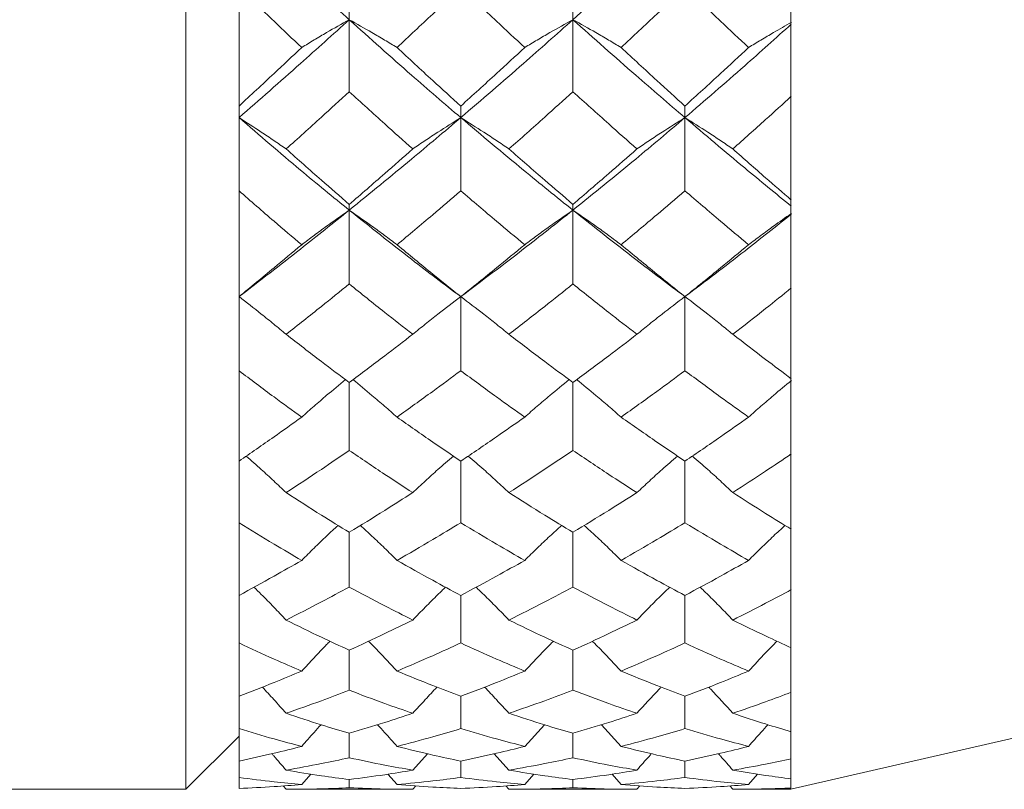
# Model space of a CAD drawing. Header units: inches. Extents: x 0.8 to 21, y 1.2 to 16.5.
# Tile 79 of 88: x 14.507 to 14.785, y 8.193 to 8.409. Entities that reach past the tile are written whole.
import ezdxf

# ---------------------------------------------------------------- set-up
doc = ezdxf.new("R2010")
doc.units = ezdxf.units.IN
doc.header["$MEASUREMENT"] = 0

msp = doc.modelspace()

# ---------------------------------------------------------------- linework, layer by layer
at = {"color": 7, "linetype": 'Continuous', "lineweight": 15}
for p, q in [((14.55422, 8.19255), (14.55422, 8.63005)), ((14.56922, 8.38497), (14.56922, 8.4184)), ((14.60026, 8.40929), (14.60026, 8.41416)), ((14.66323, 8.40929), (14.66323, 8.41416)), ((14.72458, 8.39023), (14.72458, 8.41551)), ((14.60026, 8.40929), (14.60026, 8.38901)), ((14.66323, 8.40929), (14.66323, 8.38901)), ((14.72458, 8.39032), (14.72458, 8.38771)), ((14.72458, 8.38771), (14.72458, 8.3585)), ((14.72458, 8.19255), (15.56922, 8.38755)), ((14.56922, 8.38497), (14.56922, 8.38171)), ((14.63166, 8.38171), (14.63166, 8.38497)), ((14.69476, 8.38171), (14.69476, 8.38497)), ((14.56922, 8.38171), (14.56922, 8.36111)), ((14.63166, 8.38171), (14.63166, 8.36111)), ((14.69476, 8.38171), (14.69476, 8.36111)), ((14.56922, 8.3313), (14.56922, 8.36111)), ((14.72458, 8.33594), (14.72458, 8.3585)), ((14.60026, 8.35566), (14.60026, 8.35729)), ((14.60026, 8.35566), (14.60026, 8.33486)), ((14.66323, 8.35566), (14.66323, 8.35729)), ((14.66323, 8.35566), (14.66323, 8.33486)), ((14.72458, 8.33602), (14.72458, 8.33371)), ((14.72458, 8.33371), (14.72458, 8.30819)), ((14.56922, 8.3313), (14.56922, 8.31044)), ((14.63166, 8.3313), (14.63166, 8.31044)), ((14.69476, 8.3313), (14.69476, 8.31044)), ((14.56922, 8.28498), (14.56922, 8.31044)), ((14.72458, 8.28889), (14.72458, 8.30819)), ((14.60026, 8.30714), (14.60026, 8.28798)), ((14.66323, 8.30714), (14.66323, 8.28798)), ((14.72458, 8.28896), (14.72458, 8.28701)), ((14.72458, 8.28701), (14.72458, 8.26579)), ((14.56922, 8.28498), (14.56922, 8.26764)), ((14.63166, 8.28498), (14.63166, 8.26764)), ((14.69476, 8.28498), (14.69476, 8.26764)), ((14.56922, 8.24715), (14.56922, 8.26764)), ((14.60026, 8.26494), (14.60026, 8.24952)), ((14.66323, 8.26494), (14.66323, 8.24952)), ((14.72458, 8.25025), (14.72458, 8.26579)), ((14.72458, 8.2503), (14.72458, 8.24876)), ((14.56922, 8.24715), (14.56922, 8.23376)), ((14.63166, 8.24715), (14.63166, 8.23376)), ((14.69476, 8.24715), (14.69476, 8.23376)), ((14.72458, 8.24876), (14.72458, 8.23237)), ((14.56922, 8.21876), (14.56922, 8.23376)), ((14.60026, 8.23173), (14.60026, 8.22044)), ((14.66323, 8.23173), (14.66323, 8.22044)), ((14.72458, 8.23109), (14.72458, 8.23237)), ((14.72458, 8.21989), (14.72458, 8.23109)), ((14.72458, 8.21989), (14.72458, 8.20874)), ((14.56922, 8.21876), (14.56922, 8.20964)), ((14.63166, 8.21876), (14.63166, 8.20964)), ((14.69476, 8.20964), (14.69476, 8.21876)), ((14.65518, 8.21074), (14.64966, 8.20464)), ((14.67125, 8.21075), (14.67678, 8.20464)), ((14.56922, 8.20049), (14.56922, 8.20964)), ((14.60026, 8.20832), (14.60026, 8.20144)), ((14.66323, 8.20144), (14.66323, 8.20832)), ((14.72458, 8.20173), (14.72458, 8.20874)), ((14.55422, 8.19255), (14.56922, 8.20755)), ((14.62226, 8.20257), (14.61814, 8.19794)), ((14.64108, 8.20256), (14.6452, 8.19794)), ((14.56922, 8.20049), (14.56922, 8.19587)), ((14.63166, 8.19587), (14.63166, 8.20049)), ((14.69476, 8.20049), (14.69476, 8.19587)), ((14.72458, 8.20175), (14.72458, 8.20113)), ((14.72458, 8.20113), (14.72458, 8.19548)), ((14.58943, 8.19683), (14.58687, 8.1939)), ((14.61115, 8.19681), (14.61371, 8.1939)), ((14.64966, 8.1939), (14.65223, 8.19684)), ((14.67678, 8.1939), (14.67423, 8.19682)), ((14.71267, 8.1939), (14.71521, 8.19683)), ((14.56922, 8.1928), (14.56922, 8.19587)), ((14.60026, 8.19299), (14.60026, 8.1953)), ((14.66323, 8.1953), (14.66323, 8.19299)), ((14.72458, 8.19306), (14.72458, 8.19548)), ((14.27413, 8.19255), (14.55422, 8.19255)), ((14.58249, 8.19255), (14.58168, 8.1935)), ((14.58249, 8.19255), (14.61814, 8.19255)), ((14.61814, 8.19255), (14.61898, 8.19352)), ((14.6452, 8.19255), (14.64437, 8.1935)), ((14.6452, 8.19255), (14.68124, 8.19255)), ((14.68124, 8.19255), (14.68208, 8.19352)), ((14.70825, 8.19255), (14.70742, 8.1935)), ((14.70825, 8.19255), (14.72458, 8.19255)), ((14.72458, 8.19306), (14.72458, 8.19292)), ((14.72458, 8.19292), (14.72458, 8.19255))]:
    msp.add_line(p, q, dxfattribs=at)
at = {"color": 7, "linetype": 'Continuous', "lineweight": 15, "flags": 128}
for points in [[(14.63166, 8.3313), (14.63166, 8.3313)], [(14.69476, 8.3313), (14.69476, 8.3313)]]:
    msp.add_lwpolyline(points, dxfattribs=at)
at = {"color": 7, "linetype": 'Continuous', "lineweight": 15}
for points, knots in [([(14.56922, 8.43824), (14.57498, 8.43275), (14.5853, 8.42293), (14.59567, 8.41347), (14.60026, 8.40929)], [0, 0, 0, 0, 0.558266, 1, 1, 1, 1]), ([(14.66323, 8.40929), (14.66912, 8.41461), (14.67964, 8.4241), (14.69015, 8.43392), (14.69476, 8.43824)], [0, 0, 0, 0, 0.560487, 1, 1, 1, 1]), ([(14.56922, 8.4184), (14.5725, 8.41521), (14.57838, 8.4095), (14.58427, 8.40392), (14.58687, 8.40146)], [0, 0, 0, 0, 0.558937, 1, 1, 1, 1]), ([(14.61371, 8.40146), (14.61705, 8.40459), (14.62303, 8.41019), (14.62902, 8.41589), (14.63166, 8.4184)], [0, 0, 0, 0, 0.559529, 1, 1, 1, 1]), ([(14.63166, 8.4184), (14.63502, 8.41521), (14.64102, 8.4095), (14.64702, 8.40392), (14.64966, 8.40146)], [0, 0, 0, 0, 0.559766, 1, 1, 1, 1]), ([(14.67678, 8.40146), (14.68014, 8.40459), (14.68614, 8.41018), (14.69213, 8.41589), (14.69476, 8.4184)], [0, 0, 0, 0, 0.56036, 1, 1, 1, 1]), ([(14.69476, 8.4184), (14.69811, 8.41521), (14.70409, 8.40951), (14.71005, 8.40392), (14.71267, 8.40146)], [0, 0, 0, 0, 0.5605962, 1, 1, 1, 1]), ([(14.56922, 8.38171), (14.57498, 8.38676), (14.5853, 8.3958), (14.59567, 8.40516), (14.60026, 8.40929)], [0, 0, 0, 0, 0.5582656, 1, 1, 1, 1]), ([(14.58687, 8.40146), (14.58803, 8.40217), (14.59035, 8.40358), (14.59478, 8.40621), (14.59813, 8.40809), (14.60026, 8.40929)], [0, 0, 0, 0, 0.266089, 0.532178, 1, 1, 1, 1]), ([(14.61371, 8.40146), (14.61254, 8.40216), (14.61022, 8.40358), (14.60576, 8.4062), (14.6024, 8.40809), (14.60026, 8.40929)], [0, 0, 0, 0, 0.265507, 0.531014, 1, 1, 1, 1]), ([(14.60026, 8.40929), (14.6061, 8.40405), (14.61655, 8.39467), (14.62703, 8.38568), (14.63166, 8.38171)], [0, 0, 0, 0, 0.559005, 1, 1, 1, 1]), ([(14.63166, 8.38171), (14.63755, 8.38676), (14.64806, 8.39579), (14.65859, 8.40517), (14.66323, 8.40929)], [0, 0, 0, 0, 0.559746, 1, 1, 1, 1]), ([(14.64966, 8.40146), (14.65083, 8.40216), (14.65317, 8.40357), (14.65766, 8.4062), (14.66105, 8.40808), (14.66323, 8.40929)], [0, 0, 0, 0, 0.2645173, 0.5290348, 1, 1, 1, 1]), ([(14.67678, 8.40146), (14.67562, 8.40216), (14.67328, 8.40357), (14.66879, 8.4062), (14.6654, 8.40809), (14.66323, 8.40929)], [0, 0, 0, 0, 0.264562, 0.529124, 1, 1, 1, 1]), ([(14.66323, 8.40929), (14.66912, 8.40405), (14.67964, 8.39468), (14.69015, 8.38567), (14.69476, 8.38171)], [0, 0, 0, 0, 0.560487, 1, 1, 1, 1]), ([(14.69476, 8.38171), (14.70038, 8.38654), (14.71037, 8.39514), (14.72033, 8.40411), (14.7247, 8.40805)], [0, 0, 0, 0, 0.561157, 1, 1, 1, 1]), ([(14.71267, 8.40146), (14.71384, 8.40216), (14.71616, 8.40358), (14.72016, 8.40594), (14.72304, 8.40758), (14.72472, 8.40853)], [0, 0, 0, 0, 0.295125, 0.59025, 1, 1, 1, 1]), ([(14.56922, 8.38497), (14.5725, 8.38802), (14.57838, 8.39346), (14.58427, 8.39901), (14.58687, 8.40146)], [0, 0, 0, 0, 0.558937, 1, 1, 1, 1]), ([(14.61371, 8.40146), (14.61705, 8.39835), (14.62303, 8.39279), (14.62902, 8.38737), (14.63166, 8.38497)], [0, 0, 0, 0, 0.559529, 1, 1, 1, 1]), ([(14.63166, 8.38497), (14.63502, 8.38802), (14.64102, 8.39346), (14.64702, 8.39901), (14.64966, 8.40146)], [0, 0, 0, 0, 0.559766, 1, 1, 1, 1]), ([(14.67678, 8.40146), (14.68014, 8.39835), (14.68614, 8.3928), (14.69213, 8.38736), (14.69476, 8.38497)], [0, 0, 0, 0, 0.56036, 1, 1, 1, 1]), ([(14.69476, 8.38497), (14.69811, 8.38802), (14.70409, 8.39345), (14.71005, 8.39901), (14.71267, 8.40146)], [0, 0, 0, 0, 0.560596, 1, 1, 1, 1]), ([(14.58249, 8.37289), (14.5858, 8.37587), (14.59171, 8.38119), (14.59764, 8.38662), (14.60026, 8.38901)], [0, 0, 0, 0, 0.559115, 1, 1, 1, 1]), ([(14.60026, 8.38901), (14.60359, 8.38597), (14.60954, 8.38053), (14.61551, 8.37523), (14.61814, 8.37289)], [0, 0, 0, 0, 0.559351, 1, 1, 1, 1]), ([(14.6452, 8.37289), (14.64857, 8.37587), (14.65457, 8.38118), (14.66058, 8.38662), (14.66323, 8.38901)], [0, 0, 0, 0, 0.5599442, 1, 1, 1, 1]), ([(14.66323, 8.38901), (14.66659, 8.38597), (14.6726, 8.38054), (14.6786, 8.37523), (14.68124, 8.37289)], [0, 0, 0, 0, 0.560181, 1, 1, 1, 1]), ([(14.70825, 8.37289), (14.71133, 8.37564), (14.71682, 8.38053), (14.7223, 8.38554), (14.7247, 8.38774)], [0, 0, 0, 0, 0.560705, 1, 1, 1, 1]), ([(14.58249, 8.37289), (14.58133, 8.37369), (14.57902, 8.37529), (14.57463, 8.37824), (14.57132, 8.38036), (14.56922, 8.38171)], [0, 0, 0, 0, 0.267081, 0.534161, 1, 1, 1, 1]), ([(14.56922, 8.38171), (14.57498, 8.37674), (14.5853, 8.36784), (14.59567, 8.35939), (14.60026, 8.35566)], [0, 0, 0, 0, 0.558266, 1, 1, 1, 1]), ([(14.60026, 8.35566), (14.6061, 8.36041), (14.61655, 8.36891), (14.62703, 8.37779), (14.63166, 8.38171)], [0, 0, 0, 0, 0.559005, 1, 1, 1, 1]), ([(14.61814, 8.37289), (14.61931, 8.37369), (14.62164, 8.37528), (14.62611, 8.37823), (14.6295, 8.38035), (14.63166, 8.38171)], [0, 0, 0, 0, 0.264936, 0.529872, 1, 1, 1, 1]), ([(14.6452, 8.37289), (14.64404, 8.37369), (14.6417, 8.37527), (14.63721, 8.37823), (14.63383, 8.38035), (14.63166, 8.38171)], [0, 0, 0, 0, 0.264668, 0.529335, 1, 1, 1, 1]), ([(14.63166, 8.38171), (14.63755, 8.37674), (14.64806, 8.36786), (14.65859, 8.35939), (14.66323, 8.35566)], [0, 0, 0, 0, 0.559746, 1, 1, 1, 1]), ([(14.66323, 8.35566), (14.66912, 8.36041), (14.67964, 8.3689), (14.69015, 8.3778), (14.69476, 8.38171)], [0, 0, 0, 0, 0.5604873, 1, 1, 1, 1]), ([(14.68124, 8.37289), (14.6824, 8.37369), (14.68474, 8.37527), (14.68922, 8.37823), (14.6926, 8.38035), (14.69476, 8.38171)], [0, 0, 0, 0, 0.264833, 0.529665, 1, 1, 1, 1]), ([(14.70825, 8.37289), (14.70709, 8.37369), (14.70476, 8.37528), (14.70029, 8.37823), (14.69692, 8.38035), (14.69476, 8.38171)], [0, 0, 0, 0, 0.265191, 0.530381, 1, 1, 1, 1]), ([(14.69476, 8.38171), (14.70038, 8.37695), (14.71037, 8.36848), (14.72033, 8.36034), (14.7247, 8.35677)], [0, 0, 0, 0, 0.561157, 1, 1, 1, 1]), ([(14.58249, 8.37289), (14.5858, 8.36995), (14.59171, 8.36468), (14.59764, 8.35955), (14.60026, 8.35729)], [0, 0, 0, 0, 0.559115, 1, 1, 1, 1]), ([(14.60026, 8.35729), (14.60359, 8.36017), (14.60954, 8.36531), (14.61551, 8.37057), (14.61814, 8.37289)], [0, 0, 0, 0, 0.559351, 1, 1, 1, 1]), ([(14.6452, 8.37289), (14.64857, 8.36995), (14.65457, 8.36468), (14.66058, 8.35955), (14.66323, 8.35729)], [0, 0, 0, 0, 0.5599442, 1, 1, 1, 1]), ([(14.66323, 8.35729), (14.66659, 8.36017), (14.6726, 8.36531), (14.6786, 8.37058), (14.68124, 8.37289)], [0, 0, 0, 0, 0.560181, 1, 1, 1, 1]), ([(14.70825, 8.37289), (14.71133, 8.37017), (14.71682, 8.36532), (14.7223, 8.36057), (14.7247, 8.35849)], [0, 0, 0, 0, 0.560705, 1, 1, 1, 1]), ([(14.56922, 8.36111), (14.5725, 8.35823), (14.57838, 8.3531), (14.58427, 8.34811), (14.58687, 8.34592)], [0, 0, 0, 0, 0.558937, 1, 1, 1, 1]), ([(14.61371, 8.34592), (14.61705, 8.34871), (14.62303, 8.35371), (14.62902, 8.35885), (14.63166, 8.36111)], [0, 0, 0, 0, 0.559529, 1, 1, 1, 1]), ([(14.63166, 8.36111), (14.63502, 8.35823), (14.64102, 8.3531), (14.64702, 8.34811), (14.64966, 8.34592)], [0, 0, 0, 0, 0.559766, 1, 1, 1, 1]), ([(14.67678, 8.34592), (14.68014, 8.34871), (14.68614, 8.35371), (14.69213, 8.35885), (14.69476, 8.36111)], [0, 0, 0, 0, 0.56036, 1, 1, 1, 1]), ([(14.69476, 8.36111), (14.69811, 8.35823), (14.70409, 8.35311), (14.71005, 8.34811), (14.71267, 8.34592)], [0, 0, 0, 0, 0.560596, 1, 1, 1, 1]), ([(14.56922, 8.3313), (14.57498, 8.33572), (14.5853, 8.34365), (14.59567, 8.35198), (14.60026, 8.35566)], [0, 0, 0, 0, 0.558266, 1, 1, 1, 1]), ([(14.58687, 8.34592), (14.58803, 8.3468), (14.59035, 8.34856), (14.59478, 8.35182), (14.59813, 8.35417), (14.60026, 8.35566)], [0, 0, 0, 0, 0.266089, 0.532178, 1, 1, 1, 1]), ([(14.61371, 8.34592), (14.61254, 8.34679), (14.61022, 8.34855), (14.60576, 8.35181), (14.6024, 8.35416), (14.60026, 8.35566)], [0, 0, 0, 0, 0.2655071, 0.5310143, 1, 1, 1, 1]), ([(14.60026, 8.35566), (14.6061, 8.35099), (14.61655, 8.34265), (14.62703, 8.33477), (14.63166, 8.3313)], [0, 0, 0, 0, 0.559005, 1, 1, 1, 1]), ([(14.63166, 8.3313), (14.63755, 8.33573), (14.64806, 8.34364), (14.65859, 8.35198), (14.66323, 8.35566)], [0, 0, 0, 0, 0.559746, 1, 1, 1, 1]), ([(14.64966, 8.34592), (14.65083, 8.34679), (14.65317, 8.34854), (14.65766, 8.35181), (14.66105, 8.35415), (14.66323, 8.35566)], [0, 0, 0, 0, 0.264517, 0.529035, 1, 1, 1, 1]), ([(14.67678, 8.34592), (14.67562, 8.34679), (14.67328, 8.34854), (14.66879, 8.35181), (14.6654, 8.35416), (14.66323, 8.35566)], [0, 0, 0, 0, 0.264562, 0.529124, 1, 1, 1, 1]), ([(14.66323, 8.35566), (14.66912, 8.35099), (14.67964, 8.34266), (14.69015, 8.33477), (14.69476, 8.3313)], [0, 0, 0, 0, 0.560487, 1, 1, 1, 1]), ([(14.71267, 8.34592), (14.71384, 8.3468), (14.71616, 8.34855), (14.72016, 8.35149), (14.72304, 8.35353), (14.72472, 8.35471)], [0, 0, 0, 0, 0.295125, 0.59025, 1, 1, 1, 1]), ([(14.69476, 8.3313), (14.70038, 8.33553), (14.71037, 8.34307), (14.72033, 8.35105), (14.7247, 8.35455)], [0, 0, 0, 0, 0.561157, 1, 1, 1, 1]), ([(14.56922, 8.3313), (14.5725, 8.33399), (14.57838, 8.3388), (14.58427, 8.34374), (14.58687, 8.34592)], [0, 0, 0, 0, 0.558937, 1, 1, 1, 1]), ([(14.61371, 8.34592), (14.61705, 8.34315), (14.62303, 8.3382), (14.62902, 8.33341), (14.63166, 8.3313)], [0, 0, 0, 0, 0.559529, 1, 1, 1, 1]), ([(14.63166, 8.3313), (14.63502, 8.33399), (14.64102, 8.33879), (14.64702, 8.34374), (14.64966, 8.34592)], [0, 0, 0, 0, 0.559766, 1, 1, 1, 1]), ([(14.67678, 8.34592), (14.68014, 8.34315), (14.68614, 8.33821), (14.69213, 8.33341), (14.69476, 8.3313)], [0, 0, 0, 0, 0.56036, 1, 1, 1, 1]), ([(14.69476, 8.3313), (14.69811, 8.33399), (14.70409, 8.33879), (14.71005, 8.34374), (14.71267, 8.34592)], [0, 0, 0, 0, 0.560596, 1, 1, 1, 1]), ([(14.58249, 8.32069), (14.5858, 8.32329), (14.59171, 8.32795), (14.59764, 8.33275), (14.60026, 8.33486)], [0, 0, 0, 0, 0.559115, 1, 1, 1, 1]), ([(14.60026, 8.33486), (14.60359, 8.33218), (14.60954, 8.32738), (14.61551, 8.32274), (14.61814, 8.32069)], [0, 0, 0, 0, 0.559351, 1, 1, 1, 1]), ([(14.6452, 8.32069), (14.64857, 8.3233), (14.65457, 8.32795), (14.66058, 8.33275), (14.66323, 8.33486)], [0, 0, 0, 0, 0.559944, 1, 1, 1, 1]), ([(14.66323, 8.33486), (14.66659, 8.33217), (14.6726, 8.32738), (14.6786, 8.32273), (14.68124, 8.32069)], [0, 0, 0, 0, 0.560181, 1, 1, 1, 1]), ([(14.70825, 8.32069), (14.71133, 8.32309), (14.71682, 8.32738), (14.7223, 8.3318), (14.7247, 8.33374)], [0, 0, 0, 0, 0.560705, 1, 1, 1, 1]), ([(14.58249, 8.32069), (14.58133, 8.32165), (14.57902, 8.32357), (14.57463, 8.32712), (14.57132, 8.32968), (14.56922, 8.3313)], [0, 0, 0, 0, 0.267081, 0.534161, 1, 1, 1, 1]), ([(14.61814, 8.32069), (14.61931, 8.32165), (14.62164, 8.32356), (14.62611, 8.32711), (14.6295, 8.32966), (14.63166, 8.3313)], [0, 0, 0, 0, 0.264936, 0.529872, 1, 1, 1, 1]), ([(14.6452, 8.32069), (14.64404, 8.32164), (14.6417, 8.32355), (14.63721, 8.3271), (14.63383, 8.32966), (14.63166, 8.3313)], [0, 0, 0, 0, 0.264668, 0.529335, 1, 1, 1, 1]), ([(14.68124, 8.32069), (14.6824, 8.32164), (14.68474, 8.32355), (14.68922, 8.32711), (14.6926, 8.32966), (14.69476, 8.3313)], [0, 0, 0, 0, 0.264833, 0.529665, 1, 1, 1, 1]), ([(14.70825, 8.32069), (14.70709, 8.32165), (14.70476, 8.32356), (14.70029, 8.32711), (14.69692, 8.32967), (14.69476, 8.3313)], [0, 0, 0, 0, 0.265191, 0.530381, 1, 1, 1, 1]), ([(14.58249, 8.32069), (14.5858, 8.31812), (14.59171, 8.31352), (14.59764, 8.30909), (14.60026, 8.30714)], [0, 0, 0, 0, 0.5591145, 1, 1, 1, 1]), ([(14.60026, 8.30714), (14.60359, 8.30963), (14.60954, 8.31407), (14.61551, 8.31867), (14.61814, 8.32069)], [0, 0, 0, 0, 0.559351, 1, 1, 1, 1]), ([(14.6452, 8.32069), (14.64857, 8.31812), (14.65457, 8.31353), (14.66058, 8.30909), (14.66323, 8.30714)], [0, 0, 0, 0, 0.5599442, 1, 1, 1, 1]), ([(14.66323, 8.30714), (14.66659, 8.30963), (14.6726, 8.31407), (14.6786, 8.31867), (14.68124, 8.32069)], [0, 0, 0, 0, 0.560181, 1, 1, 1, 1]), ([(14.70825, 8.32069), (14.71133, 8.31832), (14.71682, 8.31408), (14.7223, 8.30997), (14.7247, 8.30817)], [0, 0, 0, 0, 0.560705, 1, 1, 1, 1]), ([(14.56922, 8.31044), (14.5725, 8.30795), (14.57838, 8.30351), (14.58427, 8.29925), (14.58687, 8.29737)], [0, 0, 0, 0, 0.558937, 1, 1, 1, 1]), ([(14.61371, 8.29737), (14.61705, 8.29977), (14.62303, 8.30405), (14.62902, 8.30848), (14.63166, 8.31044)], [0, 0, 0, 0, 0.559529, 1, 1, 1, 1]), ([(14.63166, 8.31044), (14.63502, 8.30795), (14.64102, 8.30352), (14.64702, 8.29925), (14.64966, 8.29737)], [0, 0, 0, 0, 0.559766, 1, 1, 1, 1]), ([(14.67678, 8.29737), (14.68014, 8.29977), (14.68614, 8.30404), (14.69213, 8.30848), (14.69476, 8.31044)], [0, 0, 0, 0, 0.56036, 1, 1, 1, 1]), ([(14.69476, 8.31044), (14.69811, 8.30795), (14.70409, 8.30352), (14.71005, 8.29925), (14.71267, 8.29737)], [0, 0, 0, 0, 0.560596, 1, 1, 1, 1]), ([(14.58687, 8.29737), (14.58803, 8.2984), (14.59035, 8.30047), (14.59444, 8.304), (14.59744, 8.30646), (14.59922, 8.30792)], [0, 0, 0, 0, 0.288046, 0.576093, 1, 1, 1, 1]), ([(14.61371, 8.29737), (14.61254, 8.2984), (14.61022, 8.30046), (14.6061, 8.30399), (14.60309, 8.30645), (14.6013, 8.30792)], [0, 0, 0, 0, 0.287369, 0.574737, 1, 1, 1, 1]), ([(14.64966, 8.29737), (14.65083, 8.2984), (14.65317, 8.30045), (14.65731, 8.30398), (14.66036, 8.30644), (14.66218, 8.30792)], [0, 0, 0, 0, 0.286338, 0.572676, 1, 1, 1, 1]), ([(14.67678, 8.29737), (14.67562, 8.2984), (14.67328, 8.30045), (14.66913, 8.30398), (14.66609, 8.30645), (14.66427, 8.30792)], [0, 0, 0, 0, 0.286355, 0.57271, 1, 1, 1, 1]), ([(14.71267, 8.29737), (14.71384, 8.2984), (14.71616, 8.30046), (14.72016, 8.3039), (14.72304, 8.30628), (14.72472, 8.30767)], [0, 0, 0, 0, 0.2951247, 0.5902496, 1, 1, 1, 1]), ([(14.56922, 8.28498), (14.5725, 8.28724), (14.57838, 8.2913), (14.58427, 8.29551), (14.58687, 8.29737)], [0, 0, 0, 0, 0.558937, 1, 1, 1, 1]), ([(14.61371, 8.29737), (14.61705, 8.29501), (14.62303, 8.2908), (14.62902, 8.28676), (14.63166, 8.28498)], [0, 0, 0, 0, 0.5595289, 1, 1, 1, 1]), ([(14.63166, 8.28498), (14.63502, 8.28724), (14.64102, 8.2913), (14.64702, 8.29552), (14.64966, 8.29737)], [0, 0, 0, 0, 0.559766, 1, 1, 1, 1]), ([(14.67678, 8.29737), (14.68014, 8.29501), (14.68614, 8.2908), (14.69213, 8.28676), (14.69476, 8.28498)], [0, 0, 0, 0, 0.56036, 1, 1, 1, 1]), ([(14.69476, 8.28498), (14.69811, 8.28725), (14.70409, 8.29129), (14.71005, 8.29552), (14.71267, 8.29737)], [0, 0, 0, 0, 0.560596, 1, 1, 1, 1]), ([(14.58249, 8.27611), (14.58133, 8.2772), (14.57902, 8.2794), (14.5753, 8.28285), (14.57269, 8.28516), (14.57128, 8.28641)], [0, 0, 0, 0, 0.31526, 0.63052, 1, 1, 1, 1]), ([(14.58249, 8.27611), (14.5858, 8.27827), (14.59171, 8.28215), (14.59764, 8.2862), (14.60026, 8.28798)], [0, 0, 0, 0, 0.559115, 1, 1, 1, 1]), ([(14.60026, 8.28798), (14.60359, 8.28572), (14.60954, 8.28167), (14.61551, 8.27781), (14.61814, 8.27611)], [0, 0, 0, 0, 0.559351, 1, 1, 1, 1]), ([(14.61814, 8.27611), (14.61931, 8.2772), (14.62164, 8.27938), (14.62542, 8.28283), (14.6281, 8.28514), (14.62956, 8.2864)], [0, 0, 0, 0, 0.312863, 0.625727, 1, 1, 1, 1]), ([(14.6452, 8.27611), (14.64404, 8.2772), (14.6417, 8.27938), (14.6379, 8.28282), (14.63522, 8.28514), (14.63376, 8.28641)], [0, 0, 0, 0, 0.312444, 0.6248881, 1, 1, 1, 1]), ([(14.6452, 8.27611), (14.64857, 8.27827), (14.65457, 8.28215), (14.66058, 8.2862), (14.66323, 8.28798)], [0, 0, 0, 0, 0.559944, 1, 1, 1, 1]), ([(14.66323, 8.28798), (14.66659, 8.28572), (14.6726, 8.28168), (14.6786, 8.27781), (14.68124, 8.27611)], [0, 0, 0, 0, 0.560181, 1, 1, 1, 1]), ([(14.68124, 8.27611), (14.6824, 8.2772), (14.68474, 8.27938), (14.68853, 8.28282), (14.6912, 8.28514), (14.69266, 8.2864)], [0, 0, 0, 0, 0.312713, 0.625427, 1, 1, 1, 1]), ([(14.70825, 8.27611), (14.70709, 8.2772), (14.70476, 8.27939), (14.70098, 8.28283), (14.69831, 8.28515), (14.69686, 8.28641)], [0, 0, 0, 0, 0.313076, 0.626152, 1, 1, 1, 1]), ([(14.70825, 8.27611), (14.71133, 8.27811), (14.71682, 8.28167), (14.7223, 8.2854), (14.7247, 8.28703)], [0, 0, 0, 0, 0.560705, 1, 1, 1, 1]), ([(14.58249, 8.27611), (14.5858, 8.27397), (14.59171, 8.27016), (14.59764, 8.26654), (14.60026, 8.26494)], [0, 0, 0, 0, 0.559115, 1, 1, 1, 1]), ([(14.60026, 8.26494), (14.60359, 8.26697), (14.60954, 8.27061), (14.61551, 8.27443), (14.61814, 8.27611)], [0, 0, 0, 0, 0.5593508, 1, 1, 1, 1]), ([(14.6452, 8.27611), (14.64857, 8.27397), (14.65457, 8.27016), (14.66058, 8.26654), (14.66323, 8.26494)], [0, 0, 0, 0, 0.559944, 1, 1, 1, 1]), ([(14.66323, 8.26494), (14.66659, 8.26698), (14.6726, 8.27061), (14.6786, 8.27443), (14.68124, 8.27611)], [0, 0, 0, 0, 0.560181, 1, 1, 1, 1]), ([(14.70825, 8.27611), (14.71133, 8.27414), (14.71682, 8.27062), (14.7223, 8.26726), (14.7247, 8.26578)], [0, 0, 0, 0, 0.560705, 1, 1, 1, 1]), ([(14.56922, 8.26764), (14.5725, 8.26561), (14.57838, 8.26197), (14.58427, 8.25854), (14.58687, 8.25702)], [0, 0, 0, 0, 0.558937, 1, 1, 1, 1]), ([(14.58687, 8.25702), (14.58803, 8.25818), (14.59035, 8.26049), (14.59375, 8.26379), (14.59603, 8.26589), (14.5971, 8.26688)], [0, 0, 0, 0, 0.346433, 0.692866, 1, 1, 1, 1]), ([(14.61371, 8.25702), (14.61254, 8.25817), (14.61022, 8.26048), (14.6068, 8.26377), (14.6045, 8.26589), (14.60341, 8.26688)], [0, 0, 0, 0, 0.345433, 0.690867, 1, 1, 1, 1]), ([(14.61371, 8.25702), (14.61705, 8.25895), (14.62303, 8.2624), (14.62902, 8.26604), (14.63166, 8.26764)], [0, 0, 0, 0, 0.559529, 1, 1, 1, 1]), ([(14.63166, 8.26764), (14.63502, 8.2656), (14.64102, 8.26198), (14.64702, 8.25853), (14.64966, 8.25702)], [0, 0, 0, 0, 0.559766, 1, 1, 1, 1]), ([(14.64966, 8.25702), (14.65083, 8.25817), (14.65317, 8.26047), (14.65661, 8.26376), (14.65893, 8.26588), (14.66003, 8.26688)], [0, 0, 0, 0, 0.344352, 0.688703, 1, 1, 1, 1]), ([(14.67678, 8.25702), (14.67561, 8.25817), (14.67328, 8.26047), (14.66983, 8.26377), (14.66751, 8.26588), (14.66641, 8.26689)], [0, 0, 0, 0, 0.3442497, 0.6884995, 1, 1, 1, 1]), ([(14.67678, 8.25702), (14.68014, 8.25895), (14.68614, 8.2624), (14.69213, 8.26604), (14.69476, 8.26764)], [0, 0, 0, 0, 0.56036, 1, 1, 1, 1]), ([(14.69476, 8.26764), (14.69811, 8.2656), (14.70409, 8.26198), (14.71005, 8.25853), (14.71267, 8.25702)], [0, 0, 0, 0, 0.560596, 1, 1, 1, 1]), ([(14.71267, 8.25702), (14.71384, 8.25817), (14.71616, 8.26048), (14.71957, 8.26377), (14.72185, 8.26589), (14.72292, 8.26688)], [0, 0, 0, 0, 0.3462, 0.6924, 1, 1, 1, 1]), ([(14.56922, 8.24715), (14.5725, 8.24894), (14.57838, 8.25215), (14.58427, 8.25553), (14.58687, 8.25702)], [0, 0, 0, 0, 0.558937, 1, 1, 1, 1]), ([(14.61371, 8.25702), (14.61705, 8.25513), (14.62303, 8.25175), (14.62902, 8.24856), (14.63166, 8.24715)], [0, 0, 0, 0, 0.559529, 1, 1, 1, 1]), ([(14.63166, 8.24715), (14.63502, 8.24894), (14.64102, 8.25214), (14.64702, 8.25553), (14.64966, 8.25702)], [0, 0, 0, 0, 0.559766, 1, 1, 1, 1]), ([(14.67678, 8.25702), (14.68014, 8.25513), (14.68614, 8.25175), (14.69213, 8.24856), (14.69476, 8.24715)], [0, 0, 0, 0, 0.56036, 1, 1, 1, 1]), ([(14.69476, 8.24715), (14.69811, 8.24894), (14.70409, 8.25214), (14.71005, 8.25553), (14.71267, 8.25702)], [0, 0, 0, 0, 0.560596, 1, 1, 1, 1]), ([(14.58249, 8.24023), (14.58133, 8.24144), (14.57902, 8.24386), (14.57601, 8.24695), (14.57412, 8.2488), (14.57343, 8.24947)], [0, 0, 0, 0, 0.388511, 0.777023, 1, 1, 1, 1]), ([(14.58249, 8.24023), (14.5858, 8.24192), (14.59171, 8.24492), (14.59764, 8.24812), (14.60026, 8.24952)], [0, 0, 0, 0, 0.559115, 1, 1, 1, 1]), ([(14.60026, 8.24952), (14.60359, 8.24774), (14.60954, 8.24455), (14.61551, 8.24155), (14.61814, 8.24023)], [0, 0, 0, 0, 0.559351, 1, 1, 1, 1]), ([(14.61814, 8.24023), (14.61931, 8.24144), (14.62164, 8.24384), (14.6247, 8.24693), (14.62664, 8.24878), (14.62736, 8.24946)], [0, 0, 0, 0, 0.385863, 0.771726, 1, 1, 1, 1]), ([(14.6452, 8.24023), (14.64404, 8.24144), (14.6417, 8.24384), (14.63862, 8.24692), (14.63668, 8.24878), (14.63596, 8.24947)], [0, 0, 0, 0, 0.385109, 0.770218, 1, 1, 1, 1]), ([(14.6452, 8.24023), (14.64857, 8.24192), (14.65457, 8.24492), (14.66058, 8.24812), (14.66323, 8.24952)], [0, 0, 0, 0, 0.559944, 1, 1, 1, 1]), ([(14.66323, 8.24952), (14.66659, 8.24774), (14.6726, 8.24455), (14.6786, 8.24155), (14.68124, 8.24023)], [0, 0, 0, 0, 0.560181, 1, 1, 1, 1]), ([(14.68124, 8.24023), (14.6824, 8.24144), (14.68474, 8.24384), (14.68781, 8.24692), (14.68974, 8.24877), (14.69047, 8.24946)], [0, 0, 0, 0, 0.385622, 0.771244, 1, 1, 1, 1]), ([(14.70825, 8.24023), (14.70709, 8.24144), (14.70476, 8.24385), (14.7017, 8.24693), (14.69977, 8.24878), (14.69905, 8.24947)], [0, 0, 0, 0, 0.385925, 0.771851, 1, 1, 1, 1]), ([(14.70825, 8.24023), (14.71133, 8.24179), (14.71682, 8.24455), (14.7223, 8.24749), (14.7247, 8.24878)], [0, 0, 0, 0, 0.560705, 1, 1, 1, 1]), ([(14.58249, 8.24023), (14.5858, 8.23859), (14.59171, 8.23566), (14.59764, 8.23293), (14.60026, 8.23173)], [0, 0, 0, 0, 0.559115, 1, 1, 1, 1]), ([(14.60026, 8.23173), (14.60359, 8.23326), (14.60954, 8.23601), (14.61551, 8.23894), (14.61814, 8.24023)], [0, 0, 0, 0, 0.559351, 1, 1, 1, 1]), ([(14.6452, 8.24023), (14.64857, 8.23859), (14.65457, 8.23566), (14.66058, 8.23293), (14.66323, 8.23173)], [0, 0, 0, 0, 0.559944, 1, 1, 1, 1]), ([(14.66323, 8.23173), (14.66659, 8.23326), (14.6726, 8.236), (14.6786, 8.23894), (14.68124, 8.24023)], [0, 0, 0, 0, 0.560181, 1, 1, 1, 1]), ([(14.70825, 8.24023), (14.71133, 8.23872), (14.71682, 8.23602), (14.7223, 8.23348), (14.7247, 8.23236)], [0, 0, 0, 0, 0.560705, 1, 1, 1, 1]), ([(14.56922, 8.23376), (14.5725, 8.23223), (14.57838, 8.22949), (14.58427, 8.22697), (14.58687, 8.22585)], [0, 0, 0, 0, 0.5589371, 1, 1, 1, 1]), ([(14.58687, 8.22585), (14.58803, 8.22711), (14.59035, 8.22961), (14.593, 8.23241), (14.59452, 8.23394), (14.59483, 8.23425)], [0, 0, 0, 0, 0.442735, 0.88547, 1, 1, 1, 1]), ([(14.61371, 8.22585), (14.61254, 8.2271), (14.61021, 8.2296), (14.60754, 8.2324), (14.60601, 8.23394), (14.60569, 8.23426)], [0, 0, 0, 0, 0.440996, 0.881992, 1, 1, 1, 1]), ([(14.61371, 8.22585), (14.61705, 8.22727), (14.62303, 8.22982), (14.62902, 8.23255), (14.63166, 8.23376)], [0, 0, 0, 0, 0.559529, 1, 1, 1, 1]), ([(14.63166, 8.23376), (14.63502, 8.23223), (14.64102, 8.2295), (14.64702, 8.22697), (14.64966, 8.22585)], [0, 0, 0, 0, 0.559766, 1, 1, 1, 1]), ([(14.64966, 8.22585), (14.65083, 8.2271), (14.65317, 8.22959), (14.65586, 8.23239), (14.6574, 8.23392), (14.65774, 8.23425)], [0, 0, 0, 0, 0.44001, 0.88002, 1, 1, 1, 1]), ([(14.67678, 8.22585), (14.67561, 8.2271), (14.67328, 8.22959), (14.67059, 8.23239), (14.66904, 8.23393), (14.6687, 8.23426)], [0, 0, 0, 0, 0.43957, 0.879139, 1, 1, 1, 1]), ([(14.67678, 8.22585), (14.68014, 8.22727), (14.68614, 8.22981), (14.69213, 8.23255), (14.69476, 8.23376)], [0, 0, 0, 0, 0.56036, 1, 1, 1, 1]), ([(14.69476, 8.23376), (14.69811, 8.23223), (14.70409, 8.2295), (14.71005, 8.22697), (14.71267, 8.22585)], [0, 0, 0, 0, 0.560596, 1, 1, 1, 1]), ([(14.72065, 8.23425), (14.71961, 8.23319), (14.71691, 8.23041), (14.71429, 8.22759), (14.71267, 8.22585)], [0, 0, 0, 0, 0.386061, 1, 1, 1, 1]), ([(14.56922, 8.21876), (14.5725, 8.22003), (14.57838, 8.2223), (14.58427, 8.22476), (14.58687, 8.22585)], [0, 0, 0, 0, 0.558937, 1, 1, 1, 1]), ([(14.61371, 8.22585), (14.61705, 8.22447), (14.62303, 8.22201), (14.62902, 8.21975), (14.63166, 8.21876)], [0, 0, 0, 0, 0.5595289, 1, 1, 1, 1]), ([(14.63166, 8.21876), (14.63502, 8.22003), (14.64102, 8.22229), (14.64702, 8.22477), (14.64966, 8.22585)], [0, 0, 0, 0, 0.559766, 1, 1, 1, 1]), ([(14.67678, 8.22585), (14.68014, 8.22447), (14.68614, 8.22201), (14.69213, 8.21975), (14.69476, 8.21876)], [0, 0, 0, 0, 0.56036, 1, 1, 1, 1]), ([(14.69476, 8.21876), (14.69811, 8.22003), (14.70409, 8.22229), (14.71005, 8.22477), (14.71267, 8.22585)], [0, 0, 0, 0, 0.560596, 1, 1, 1, 1]), ([(14.58249, 8.21396), (14.58134, 8.21526), (14.57913, 8.21773), (14.57687, 8.22017), (14.57579, 8.22133)], [0, 0, 0, 0, 0.521989, 1, 1, 1, 1]), ([(14.58249, 8.21396), (14.5858, 8.21512), (14.59171, 8.21718), (14.59764, 8.21944), (14.60026, 8.22044)], [0, 0, 0, 0, 0.559115, 1, 1, 1, 1]), ([(14.60026, 8.22044), (14.60359, 8.21917), (14.60954, 8.21691), (14.61551, 8.21487), (14.61814, 8.21396)], [0, 0, 0, 0, 0.559351, 1, 1, 1, 1]), ([(14.61814, 8.21396), (14.61931, 8.21525), (14.62155, 8.21772), (14.62384, 8.22015), (14.62494, 8.22132)], [0, 0, 0, 0, 0.519287, 1, 1, 1, 1]), ([(14.6452, 8.21396), (14.64404, 8.21525), (14.64178, 8.21772), (14.63948, 8.22016), (14.63837, 8.22134)], [0, 0, 0, 0, 0.517612, 1, 1, 1, 1]), ([(14.6452, 8.21396), (14.64857, 8.21512), (14.65457, 8.21717), (14.66058, 8.21944), (14.66323, 8.22044)], [0, 0, 0, 0, 0.559944, 1, 1, 1, 1]), ([(14.66323, 8.22044), (14.66659, 8.21917), (14.6726, 8.21692), (14.6786, 8.21486), (14.68124, 8.21396)], [0, 0, 0, 0, 0.560181, 1, 1, 1, 1]), ([(14.68805, 8.22132), (14.68787, 8.22113), (14.68555, 8.21872), (14.68331, 8.21624), (14.68124, 8.21396)], [0, 0, 0, 0, 0.078641, 1, 1, 1, 1]), ([(14.70145, 8.22134), (14.70164, 8.22114), (14.70395, 8.21872), (14.70619, 8.21624), (14.70825, 8.21396)], [0, 0, 0, 0, 0.081319, 1, 1, 1, 1]), ([(14.70825, 8.21396), (14.71133, 8.21502), (14.71682, 8.21692), (14.7223, 8.21899), (14.7247, 8.21991)], [0, 0, 0, 0, 0.560705, 1, 1, 1, 1]), ([(14.58249, 8.21396), (14.5858, 8.21285), (14.59171, 8.21087), (14.59764, 8.2091), (14.60026, 8.20832)], [0, 0, 0, 0, 0.559115, 1, 1, 1, 1]), ([(14.60026, 8.20832), (14.60359, 8.20932), (14.60954, 8.2111), (14.61551, 8.21309), (14.61814, 8.21396)], [0, 0, 0, 0, 0.5593508, 1, 1, 1, 1]), ([(14.6452, 8.21396), (14.64857, 8.21285), (14.65457, 8.21087), (14.66058, 8.2091), (14.66323, 8.20832)], [0, 0, 0, 0, 0.559944, 1, 1, 1, 1]), ([(14.66323, 8.20832), (14.66659, 8.20932), (14.6726, 8.2111), (14.6786, 8.21309), (14.68124, 8.21396)], [0, 0, 0, 0, 0.560181, 1, 1, 1, 1]), ([(14.70825, 8.21396), (14.71133, 8.21294), (14.71682, 8.21111), (14.7223, 8.20946), (14.7247, 8.20873)], [0, 0, 0, 0, 0.560705, 1, 1, 1, 1]), ([(14.58687, 8.20464), (14.58803, 8.20596), (14.58982, 8.20801), (14.59166, 8.21002), (14.59231, 8.21074)], [0, 0, 0, 0, 0.644484, 1, 1, 1, 1]), ([(14.61371, 8.20464), (14.61255, 8.20595), (14.61073, 8.20801), (14.60888, 8.21003), (14.60822, 8.21075)], [0, 0, 0, 0, 0.640751, 1, 1, 1, 1]), ([(14.71267, 8.20464), (14.71383, 8.20596), (14.71564, 8.20801), (14.71748, 8.21002), (14.71814, 8.21074)], [0, 0, 0, 0, 0.642813, 1, 1, 1, 1]), ([(14.56922, 8.20964), (14.5725, 8.20865), (14.57838, 8.20688), (14.58427, 8.20532), (14.58687, 8.20464)], [0, 0, 0, 0, 0.558937, 1, 1, 1, 1]), ([(14.61371, 8.20464), (14.61705, 8.20551), (14.62303, 8.20708), (14.62902, 8.20886), (14.63166, 8.20964)], [0, 0, 0, 0, 0.5595289, 1, 1, 1, 1]), ([(14.63166, 8.20964), (14.63502, 8.20865), (14.64102, 8.20688), (14.64702, 8.20532), (14.64966, 8.20464)], [0, 0, 0, 0, 0.559766, 1, 1, 1, 1]), ([(14.67678, 8.20464), (14.68014, 8.20552), (14.68614, 8.20708), (14.69213, 8.20886), (14.69476, 8.20964)], [0, 0, 0, 0, 0.56036, 1, 1, 1, 1]), ([(14.69476, 8.20964), (14.69811, 8.20865), (14.70409, 8.20688), (14.71005, 8.20532), (14.71267, 8.20464)], [0, 0, 0, 0, 0.560596, 1, 1, 1, 1]), ([(14.56922, 8.20049), (14.5725, 8.20121), (14.57838, 8.20249), (14.58427, 8.20398), (14.58687, 8.20464)], [0, 0, 0, 0, 0.558937, 1, 1, 1, 1]), ([(14.58249, 8.19794), (14.58134, 8.19928), (14.58001, 8.20084), (14.57865, 8.20236), (14.57847, 8.20257)], [0, 0, 0, 0, 0.866011, 1, 1, 1, 1]), ([(14.61371, 8.20464), (14.61705, 8.20381), (14.62303, 8.20232), (14.62902, 8.20105), (14.63166, 8.20049)], [0, 0, 0, 0, 0.559529, 1, 1, 1, 1]), ([(14.63166, 8.20049), (14.63502, 8.20121), (14.64102, 8.20249), (14.64702, 8.20398), (14.64966, 8.20464)], [0, 0, 0, 0, 0.559766, 1, 1, 1, 1]), ([(14.67678, 8.20464), (14.68014, 8.20381), (14.68614, 8.20232), (14.69213, 8.20105), (14.69476, 8.20049)], [0, 0, 0, 0, 0.56036, 1, 1, 1, 1]), ([(14.68124, 8.19794), (14.6824, 8.19927), (14.68375, 8.20083), (14.68514, 8.20236), (14.68534, 8.20258)], [0, 0, 0, 0, 0.858066, 1, 1, 1, 1]), ([(14.69476, 8.20049), (14.69811, 8.20121), (14.70409, 8.20249), (14.71005, 8.20398), (14.71267, 8.20464)], [0, 0, 0, 0, 0.560596, 1, 1, 1, 1]), ([(14.70825, 8.19794), (14.70709, 8.19928), (14.70575, 8.20083), (14.70437, 8.20236), (14.70418, 8.20257)], [0, 0, 0, 0, 0.861338, 1, 1, 1, 1]), ([(14.58249, 8.19794), (14.5858, 8.19853), (14.59171, 8.1996), (14.59764, 8.20087), (14.60026, 8.20144)], [0, 0, 0, 0, 0.559115, 1, 1, 1, 1]), ([(14.60026, 8.20144), (14.60359, 8.20073), (14.60954, 8.19945), (14.61551, 8.1984), (14.61814, 8.19794)], [0, 0, 0, 0, 0.559351, 1, 1, 1, 1]), ([(14.6452, 8.19794), (14.64857, 8.19853), (14.65457, 8.19959), (14.66058, 8.20087), (14.66323, 8.20144)], [0, 0, 0, 0, 0.5599442, 1, 1, 1, 1]), ([(14.66323, 8.20144), (14.66659, 8.20072), (14.6726, 8.19945), (14.6786, 8.1984), (14.68124, 8.19794)], [0, 0, 0, 0, 0.5601813, 1, 1, 1, 1]), ([(14.70825, 8.19794), (14.71133, 8.19848), (14.71682, 8.19946), (14.7223, 8.20062), (14.7247, 8.20113)], [0, 0, 0, 0, 0.560705, 1, 1, 1, 1]), ([(14.58249, 8.19794), (14.5858, 8.19739), (14.59171, 8.1964), (14.59764, 8.19564), (14.60026, 8.1953)], [0, 0, 0, 0, 0.559115, 1, 1, 1, 1]), ([(14.60026, 8.1953), (14.60359, 8.19574), (14.60954, 8.19651), (14.61551, 8.1975), (14.61814, 8.19794)], [0, 0, 0, 0, 0.559351, 1, 1, 1, 1]), ([(14.6452, 8.19794), (14.64857, 8.19739), (14.65457, 8.1964), (14.66058, 8.19564), (14.66323, 8.1953)], [0, 0, 0, 0, 0.559944, 1, 1, 1, 1]), ([(14.66323, 8.1953), (14.66659, 8.19574), (14.6726, 8.19651), (14.6786, 8.1975), (14.68124, 8.19794)], [0, 0, 0, 0, 0.560181, 1, 1, 1, 1]), ([(14.70825, 8.19794), (14.71133, 8.19743), (14.71682, 8.19652), (14.7223, 8.1958), (14.7247, 8.19548)], [0, 0, 0, 0, 0.5607053, 1, 1, 1, 1]), ([(14.56922, 8.19587), (14.5725, 8.19545), (14.57838, 8.19468), (14.58427, 8.19414), (14.58687, 8.1939)], [0, 0, 0, 0, 0.558937, 1, 1, 1, 1]), ([(14.56922, 8.1928), (14.5725, 8.19295), (14.57838, 8.19321), (14.58427, 8.19369), (14.58687, 8.1939)], [0, 0, 0, 0, 0.558937, 1, 1, 1, 1]), ([(14.61371, 8.1939), (14.61705, 8.19421), (14.62303, 8.19476), (14.62902, 8.19553), (14.63166, 8.19587)], [0, 0, 0, 0, 0.559529, 1, 1, 1, 1]), ([(14.61371, 8.1939), (14.61705, 8.19363), (14.62303, 8.19316), (14.62902, 8.19291), (14.63166, 8.1928)], [0, 0, 0, 0, 0.559529, 1, 1, 1, 1]), ([(14.63166, 8.19587), (14.63502, 8.19545), (14.64102, 8.19468), (14.64702, 8.19414), (14.64966, 8.1939)], [0, 0, 0, 0, 0.5597658, 1, 1, 1, 1]), ([(14.63166, 8.1928), (14.63502, 8.19295), (14.64102, 8.19321), (14.64702, 8.19369), (14.64966, 8.1939)], [0, 0, 0, 0, 0.559766, 1, 1, 1, 1]), ([(14.67678, 8.1939), (14.68014, 8.19421), (14.68614, 8.19476), (14.69213, 8.19553), (14.69476, 8.19587)], [0, 0, 0, 0, 0.56036, 1, 1, 1, 1]), ([(14.67678, 8.1939), (14.68014, 8.19363), (14.68614, 8.19316), (14.69213, 8.19291), (14.69476, 8.1928)], [0, 0, 0, 0, 0.56036, 1, 1, 1, 1]), ([(14.69476, 8.19587), (14.69811, 8.19545), (14.70409, 8.19468), (14.71005, 8.19414), (14.71267, 8.1939)], [0, 0, 0, 0, 0.560596, 1, 1, 1, 1]), ([(14.69476, 8.1928), (14.69811, 8.19295), (14.70409, 8.19321), (14.71005, 8.19369), (14.71267, 8.1939)], [0, 0, 0, 0, 0.5605962, 1, 1, 1, 1]), ([(14.58249, 8.19255), (14.5858, 8.19257), (14.59171, 8.19261), (14.59764, 8.19287), (14.60026, 8.19299)], [0, 0, 0, 0, 0.5591145, 1, 1, 1, 1]), ([(14.60026, 8.19299), (14.60359, 8.19285), (14.60954, 8.1926), (14.61551, 8.19256), (14.61814, 8.19255)], [0, 0, 0, 0, 0.5593508, 1, 1, 1, 1]), ([(14.6452, 8.19255), (14.64857, 8.19257), (14.65457, 8.19261), (14.66058, 8.19287), (14.66323, 8.19299)], [0, 0, 0, 0, 0.559944, 1, 1, 1, 1]), ([(14.66323, 8.19299), (14.66659, 8.19285), (14.6726, 8.1926), (14.6786, 8.19256), (14.68124, 8.19255)], [0, 0, 0, 0, 0.560181, 1, 1, 1, 1]), ([(14.70825, 8.19255), (14.71133, 8.19257), (14.71682, 8.1926), (14.7223, 8.19283), (14.7247, 8.19292)], [0, 0, 0, 0, 0.5607053, 1, 1, 1, 1])]:
    msp.add_open_spline(points, degree=3, knots=knots, dxfattribs=at)

doc.saveas('drawing.dxf')
